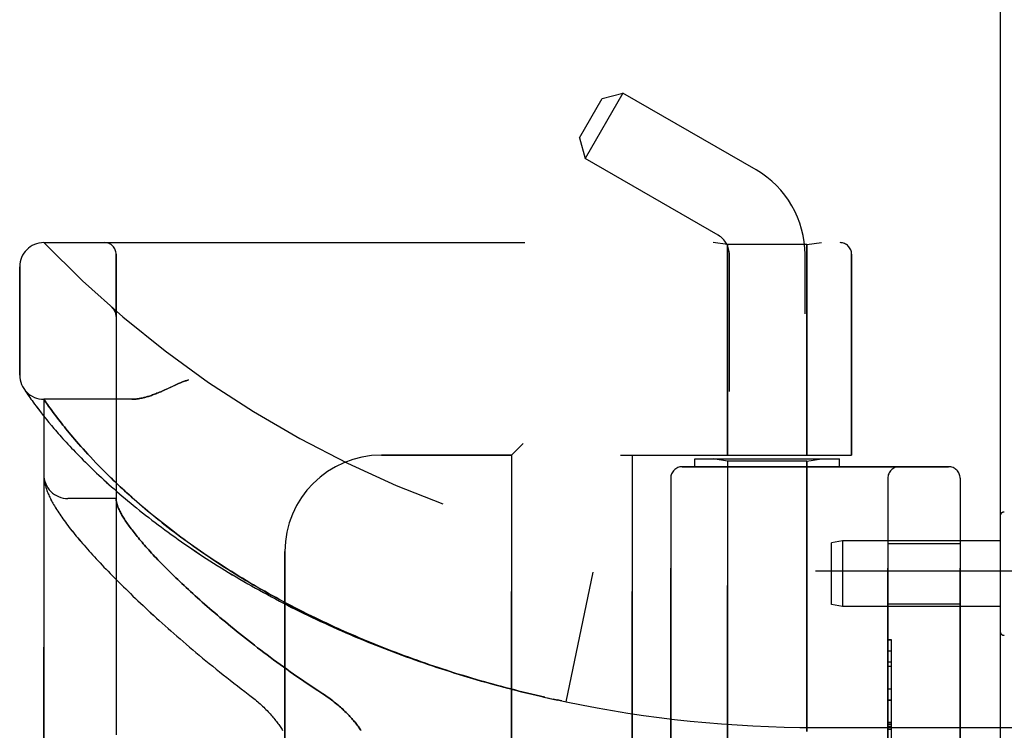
# Model space of a CAD drawing. Header units: inches. Extents: x 0 to 227, y 0 to 147.
# Tile 5 of 256: x 22.67 to 25.22, y 46.58 to 48.42. Entities that reach past the tile are written whole.
import ezdxf

# ---------------------------------------------------------------- set-up
doc = ezdxf.new("R2010")
doc.units = ezdxf.units.IN
doc.header["$LTSCALE"] = 12.466667
doc.header["$MEASUREMENT"] = 0
doc.linetypes.add('HIDDEN', pattern=[0.2, 0.1, -0.1])
doc.layers.get('0').update_dxf_attribs({"linetype": 'CONTINUOUS'})
doc.layers.add('LEFTHAND_DOOR_ASSEMBLY', color=7, linetype='CONTINUOUS')
doc.layers.add('RIGHTHAND_DOOR_ASSEMBLY', color=7, linetype='CONTINUOUS')

msp = doc.modelspace()

# ---------------------------------------------------------------- linework, layer by layer
at = {"color": 3, "linetype": 'Continuous'}
msp.add_line((25.211, 101.5134), (25.211, 41.7214), dxfattribs=at)
at = {"layer": 'LEFTHAND_DOOR_ASSEMBLY', "color": 8, "linetype": 'HIDDEN'}
for p, q in [((24.1206, 48.1152), (24.1796, 48.2173)), ((24.2329, 48.2316), (24.1349, 48.0619)), ((24.1796, 48.2173), (24.2329, 48.2316)), ((24.578, 48.0324), (24.2329, 48.2316)), ((24.1206, 48.1152), (24.1349, 48.0619)), ((24.48, 47.8626), (24.1349, 48.0619)), ((22.732, 47.8436), (24.7957, 47.8436)), ((24.504, 47.8384), (24.4665, 47.8436)), ((24.71, 47.8384), (24.504, 47.8384)), ((24.504, 47.8384), (24.504, 47.2924)), ((24.71, 47.8384), (24.7475, 47.8436)), ((24.71, 47.8384), (24.71, 47.2924)), ((22.9195, 45.1711), (22.9195, 47.8136)), ((24.509, 44.9644), (24.509, 47.8124)), ((24.705, 45.1658), (24.705, 47.8124)), ((24.8257, 47.8136), (24.8257, 47.2924)), ((22.6695, 47.4999), (22.6695, 47.7811)), ((22.9094, 47.6748), (22.9092, 47.675)), ((22.9195, 47.6523), (22.9195, 47.6569)), ((22.6798, 47.4654), (22.6792, 47.4664)), ((22.6792, 47.4664), (22.6795, 47.4659)), ((22.6795, 47.4659), (22.6816, 47.4627)), ((22.6796, 47.4659), (22.6796, 47.4658)), ((22.6816, 47.4627), (22.6836, 47.4596)), ((22.6836, 47.4596), (22.6857, 47.4566)), ((22.6857, 47.4566), (22.6881, 47.453)), ((22.6881, 47.453), (22.691, 47.4487)), ((22.691, 47.4487), (22.6933, 47.4454)), ((22.6933, 47.4454), (22.6957, 47.4419)), ((22.6957, 47.4419), (22.6985, 47.438)), ((22.6985, 47.438), (22.7014, 47.4339)), ((22.7014, 47.4339), (22.7047, 47.4294)), ((22.7047, 47.4294), (22.7082, 47.4245)), ((22.7082, 47.4245), (22.7121, 47.4194)), ((22.7121, 47.4194), (22.7162, 47.4139)), ((22.96, 47.4374), (22.732, 47.4374)), ((22.732, 45.5474), (22.732, 47.4374)), ((22.7443, 47.4197), (22.7414, 47.4238)), ((22.7475, 47.4152), (22.7443, 47.4197)), ((22.7162, 47.4139), (22.7207, 47.408)), ((22.7207, 47.408), (22.7255, 47.4018)), ((22.7255, 47.4018), (22.7306, 47.3953)), ((22.7306, 47.3953), (22.7361, 47.3884)), ((22.751, 47.4104), (22.7475, 47.4152)), ((22.7547, 47.4053), (22.751, 47.4104)), ((22.7587, 47.3998), (22.7547, 47.4053)), ((22.763, 47.3941), (22.7587, 47.3998)), ((22.7677, 47.388), (22.763, 47.3941)), ((22.7451, 47.3774), (22.7516, 47.3696)), ((22.7516, 47.3696), (22.7584, 47.3615)), ((22.7709, 47.3838), (22.7677, 47.388)), ((22.7743, 47.3794), (22.7709, 47.3838)), ((22.7778, 47.375), (22.7743, 47.3794)), ((22.7815, 47.3703), (22.7778, 47.375)), ((22.7853, 47.3655), (22.7815, 47.3703)), ((22.7893, 47.3606), (22.7853, 47.3655)), ((22.7934, 47.3555), (22.7893, 47.3606)), ((22.7977, 47.3503), (22.7934, 47.3555)), ((22.8022, 47.3448), (22.7977, 47.3503)), ((22.8069, 47.3392), (22.8022, 47.3448)), ((22.8119, 47.3335), (22.8069, 47.3392)), ((22.817, 47.3275), (22.8119, 47.3335)), ((22.8223, 47.3214), (22.817, 47.3275)), ((22.8279, 47.3151), (22.8223, 47.3214)), ((23.9745, 47.3224), (23.9445, 47.2924)), ((22.8337, 47.3086), (22.8279, 47.3151)), ((22.8398, 47.3018), (22.8337, 47.3086)), ((22.8461, 47.2949), (22.8398, 47.3018)), ((22.8528, 47.2877), (22.8461, 47.2949)), ((23.607, 47.2924), (23.9445, 47.2924)), ((23.9445, 45.6924), (23.9445, 47.2924)), ((24.227, 47.2924), (24.8257, 47.2924)), ((24.257, 45.6924), (24.257, 47.2924)), ((22.8598, 47.2803), (22.8528, 47.2877)), ((22.8671, 47.2726), (22.8598, 47.2803)), ((22.8747, 47.2647), (22.8671, 47.2726)), ((22.8827, 47.2565), (22.8747, 47.2647)), ((24.4195, 47.2824), (24.7945, 47.2824)), ((24.4195, 47.2624), (24.4195, 47.2824)), ((24.504, 47.2771), (24.4665, 47.2824)), ((24.71, 47.2771), (24.504, 47.2771)), ((24.504, 45.7077), (24.504, 47.2771)), ((24.71, 47.2771), (24.7475, 47.2824)), ((24.71, 46.5754), (24.71, 47.2771)), ((24.7945, 47.2624), (24.7945, 47.2824)), ((22.8912, 47.248), (22.8827, 47.2565)), ((24.387, 47.2624), (25.077, 47.2624)), ((22.7322, 47.2366), (22.7322, 47.2359)), ((22.7322, 47.2359), (22.7323, 47.2352)), ((22.7323, 47.2352), (22.7323, 47.2345)), ((22.7323, 47.2345), (22.7324, 47.2338)), ((22.7324, 47.2338), (22.7324, 47.2332)), ((22.7324, 47.2332), (22.7325, 47.2325)), ((22.7326, 47.2315), (22.7327, 47.2308)), ((22.7327, 47.2308), (22.7328, 47.23)), ((22.7328, 47.23), (22.733, 47.229)), ((24.357, 47.2324), (24.357, 45.7524)), ((24.9195, 45.7524), (24.9195, 47.2324)), ((25.107, 47.2324), (25.107, 45.7524)), ((22.9195, 47.1799), (22.7945, 47.1799)), ((25.211, 47.1348), (25.211, 46.835)), ((24.8018, 47.0699), (24.7735, 47.0649)), ((24.7735, 46.9049), (24.7735, 47.0649)), ((25.211, 47.0699), (24.8018, 47.0699)), ((24.8018, 47.0699), (24.8018, 46.8999)), ((24.9195, 47.0629), (25.107, 47.0629)), ((23.357, 45.9424), (23.357, 47.0424)), ((24.086, 46.6524), (24.1558, 46.989)), ((24.732, 46.9924), (26.15, 46.9924)), ((24.8018, 46.8999), (24.7735, 46.9049)), ((25.211, 46.8999), (24.8018, 46.8999)), ((24.9195, 46.9069), (25.107, 46.9069)), ((24.9295, 46.8133), (24.9195, 46.8133)), ((24.9195, 46.8131), (24.9295, 46.8131)), ((24.9295, 46.1714), (24.9295, 46.8133)), ((24.9295, 46.755), (24.9195, 46.755)), ((24.9195, 46.7448), (24.9295, 46.7448)), ((24.9195, 46.686), (24.9295, 46.686)), ((24.0397, 46.6624), (24.0526, 46.6595)), ((24.0513, 46.6598), (24.0629, 46.6573)), ((24.0637, 46.6571), (24.0526, 46.6595)), ((24.0749, 46.6548), (24.0629, 46.6573)), ((24.0745, 46.6548), (24.086, 46.6524)), ((24.9295, 46.6558), (24.9195, 46.6558)), ((24.732, 46.5861), (25.6996, 46.5861)), ((24.9295, 46.5992), (24.9195, 46.5992)), ((24.9295, 46.599), (24.9195, 46.599)), ((24.9195, 46.5987), (24.9295, 46.5987))]:
    msp.add_line(p, q, dxfattribs=at)
for points in [[(22.9133, 47.6706), (22.9131, 47.6708), (22.9129, 47.6711), (22.9127, 47.6713), (22.9126, 47.6715), (22.9124, 47.6717), (22.9122, 47.672), (22.912, 47.6722), (22.9118, 47.6724), (22.9116, 47.6726), (22.9114, 47.6728), (22.9112, 47.6731), (22.911, 47.6733), (22.9108, 47.6735), (22.9106, 47.6737), (22.9103, 47.6739), (22.9101, 47.6741), (22.9099, 47.6743), (22.9097, 47.6746), (22.9094, 47.6748), (22.9092, 47.675)], [(22.9133, 47.6706), (22.9137, 47.6701), (22.914, 47.6696), (22.9143, 47.6692), (22.9147, 47.6687), (22.915, 47.6681), (22.9153, 47.6676), (22.9156, 47.6671), (22.9159, 47.6666), (22.9162, 47.666), (22.9165, 47.6655), (22.9167, 47.6649), (22.917, 47.6644), (22.9172, 47.6638), (22.9174, 47.6632)], [(22.9174, 47.6632), (22.9177, 47.6627), (22.9179, 47.6621), (22.9181, 47.6615), (22.9182, 47.6609), (22.9184, 47.6603), (22.9186, 47.6597), (22.9187, 47.6591), (22.9188, 47.6585), (22.919, 47.6579), (22.9191, 47.6573), (22.9192, 47.6567), (22.9193, 47.6561), (22.9193, 47.6555), (22.9194, 47.6548), (22.9194, 47.6542), (22.9195, 47.6536), (22.9195, 47.653), (22.9195, 47.6526)], [(23.107, 47.4874), (23.1049, 47.4868), (23.1029, 47.4862), (23.1008, 47.4855), (23.0986, 47.4848), (23.0965, 47.484), (23.0942, 47.4832), (23.0918, 47.4823), (23.0894, 47.4814), (23.0867, 47.4803), (23.0839, 47.4791), (23.0809, 47.4779), (23.0777, 47.4765), (23.0743, 47.4749), (23.0707, 47.4733), (23.054, 47.4655)], [(23.054, 47.4655), (23.0458, 47.4617), (23.042, 47.46), (23.0384, 47.4584), (23.0349, 47.4569), (23.0315, 47.4554), (23.0283, 47.4541), (23.0251, 47.4528), (23.0221, 47.4516), (23.0192, 47.4504), (23.0163, 47.4494), (23.0136, 47.4484), (23.0109, 47.4474), (23.0082, 47.4465), (23.0057, 47.4457), (23.0032, 47.4449), (23.0008, 47.4441), (22.9984, 47.4434), (22.9961, 47.4428), (22.9938, 47.4422), (22.9916, 47.4416), (22.9894, 47.4411), (22.9873, 47.4406), (22.9852, 47.4402), (22.9831, 47.4398), (22.9811, 47.4394), (22.9792, 47.4391), (22.9773, 47.4388), (22.9754, 47.4385), (22.9735, 47.4383), (22.9717, 47.438), (22.97, 47.4379), (22.9682, 47.4377), (22.9665, 47.4376), (22.9648, 47.4375), (22.9632, 47.4374), (22.9616, 47.4374), (22.96, 47.4374)], [(22.7414, 47.4238), (22.7381, 47.4286), (22.7373, 47.4296), (22.732, 47.4374)], [(22.7361, 47.3884), (22.739, 47.3848), (22.7451, 47.3774)], [(22.7584, 47.3615), (22.762, 47.3573), (22.7657, 47.353), (22.7695, 47.3487), (22.7734, 47.3442), (22.7774, 47.3397), (22.7815, 47.3351), (22.7858, 47.3304), (22.7901, 47.3257), (22.7946, 47.3208), (22.7991, 47.3159), (22.8038, 47.3109), (22.8086, 47.3059), (22.8135, 47.3008), (22.8185, 47.2956), (22.8236, 47.2903), (22.8289, 47.285), (22.8342, 47.2796), (22.8397, 47.2741), (22.8453, 47.2686), (22.851, 47.263), (22.8568, 47.2574), (22.8627, 47.2517), (22.8688, 47.246), (22.8749, 47.2402), (22.8812, 47.2344), (22.8876, 47.2285), (22.894, 47.2226), (22.9006, 47.2166), (22.9073, 47.2106), (22.9142, 47.2046), (22.9211, 47.1985), (22.9281, 47.1924), (22.9352, 47.1863), (22.9425, 47.1802), (22.9498, 47.174), (22.9573, 47.1678), (22.9648, 47.1616), (22.9724, 47.1553), (22.9802, 47.1491), (22.988, 47.1429), (22.9959, 47.1366), (23.0039, 47.1303), (23.012, 47.1241), (23.0202, 47.1178), (23.0285, 47.1115), (23.0369, 47.1052), (23.0453, 47.099), (23.0539, 47.0927), (23.0625, 47.0864), (23.0712, 47.0802), (23.08, 47.0739), (23.0889, 47.0677), (23.0979, 47.0614), (23.1069, 47.0552), (23.116, 47.049), (23.1252, 47.0429), (23.1344, 47.0367), (23.1437, 47.0306), (23.1531, 47.0244), (23.1626, 47.0183), (23.1721, 47.0123), (23.1817, 47.0062), (23.1913, 47.0002), (23.201, 46.9942), (23.2108, 46.9883), (23.2206, 46.9824), (23.2305, 46.9765), (23.2404, 46.9706), (23.2504, 46.9648), (23.2605, 46.959), (23.2706, 46.9532), (23.2807, 46.9475), (23.2909, 46.9418), (23.3012, 46.9361), (23.3115, 46.9305), (23.3218, 46.9249), (23.3322, 46.9194), (23.3426, 46.9139), (23.3531, 46.9084), (23.3636, 46.903), (23.3742, 46.8977), (23.3848, 46.8923), (23.3954, 46.887), (23.4061, 46.8818), (23.4168, 46.8766), (23.4276, 46.8714), (23.4384, 46.8663), (23.4492, 46.8612), (23.46, 46.8562), (23.4709, 46.8512), (23.4818, 46.8463), (23.4928, 46.8414), (23.5037, 46.8365), (23.5147, 46.8317), (23.5258, 46.827), (23.5368, 46.8223), (23.5479, 46.8176), (23.559, 46.813), (23.5702, 46.8084), (23.5813, 46.8039), (23.5925, 46.7995), (23.6037, 46.795), (23.6149, 46.7907), (23.6262, 46.7863), (23.6374, 46.782), (23.6487, 46.7778), (23.66, 46.7736), (23.6713, 46.7695), (23.6827, 46.7654), (23.694, 46.7614), (23.7054, 46.7574), (23.7168, 46.7534), (23.7282, 46.7495), (23.7396, 46.7457), (23.751, 46.7419), (23.7625, 46.7381), (23.7739, 46.7344), (23.7854, 46.7308), (23.7969, 46.7272), (23.8084, 46.7236), (23.8199, 46.7201), (23.8314, 46.7166), (23.8429, 46.7132), (23.8545, 46.7098), (23.866, 46.7065), (23.8775, 46.7032), (23.8891, 46.7), (23.9006, 46.6968), (23.9122, 46.6937), (23.9238, 46.6906), (23.9354, 46.6876), (23.9469, 46.6846), (23.9585, 46.6817), (23.9701, 46.6788), (23.9817, 46.6759), (23.9933, 46.6731), (24.0049, 46.6704), (24.0165, 46.6677), (24.0281, 46.665), (24.0415, 46.662)], [(22.732, 47.2413), (22.732, 47.241), (22.732, 47.2406), (22.732, 47.2402), (22.732, 47.2398), (22.732, 47.2395), (22.732, 47.2391), (22.732, 47.2387), (22.7321, 47.2384), (22.7321, 47.238), (22.7321, 47.2376), (22.7321, 47.2373), (22.7322, 47.2366)], [(24.0303, 46.6645), (24.0192, 46.6671), (24.0081, 46.6697), (23.997, 46.6723), (23.9858, 46.675), (23.9747, 46.6777), (23.9636, 46.6805), (23.9525, 46.6833), (23.9414, 46.6861), (23.9303, 46.689), (23.9192, 46.692), (23.9081, 46.6949), (23.8971, 46.698), (23.886, 46.701), (23.8749, 46.7042), (23.8639, 46.7073), (23.8528, 46.7105), (23.8418, 46.7138), (23.8308, 46.7171), (23.8197, 46.7204), (23.8087, 46.7238), (23.7977, 46.7273), (23.7868, 46.7307), (23.7758, 46.7343), (23.7648, 46.7378), (23.7539, 46.7414), (23.7429, 46.7451), (23.732, 46.7488), (23.7211, 46.7526), (23.7102, 46.7564), (23.6994, 46.7602), (23.6885, 46.7641), (23.6777, 46.768), (23.6668, 46.772), (23.656, 46.776), (23.6452, 46.7801), (23.6345, 46.7842), (23.6237, 46.7884), (23.613, 46.7926), (23.6023, 46.7968), (23.5916, 46.8011), (23.581, 46.8055), (23.5703, 46.8098), (23.5597, 46.8143), (23.5491, 46.8187), (23.5386, 46.8233), (23.528, 46.8278), (23.5175, 46.8324), (23.507, 46.8371), (23.4966, 46.8418), (23.4862, 46.8465), (23.4758, 46.8513), (23.4654, 46.8562), (23.4551, 46.861), (23.4448, 46.866), (23.4345, 46.8709), (23.4243, 46.8759), (23.4141, 46.881), (23.4039, 46.8861), (23.3938, 46.8912), (23.3837, 46.8964), (23.3736, 46.9016), (23.3636, 46.9068), (23.3537, 46.9121), (23.3437, 46.9175), (23.3339, 46.9228), (23.324, 46.9282), (23.3142, 46.9337), (23.3045, 46.9392), (23.2948, 46.9447), (23.2851, 46.9503), (23.2755, 46.9559), (23.2659, 46.9615), (23.2564, 46.9672), (23.247, 46.9729), (23.2376, 46.9786), (23.2282, 46.9844), (23.219, 46.9902), (23.2097, 46.996), (23.2005, 47.0018), (23.1914, 47.0077), (23.1824, 47.0136), (23.1734, 47.0195), (23.1645, 47.0255), (23.1556, 47.0315), (23.1468, 47.0375), (23.1381, 47.0435), (23.1294, 47.0496), (23.1209, 47.0556), (23.1123, 47.0617), (23.1039, 47.0678), (23.0955, 47.0739), (23.0873, 47.08), (23.079, 47.0861), (23.0709, 47.0922), (23.0629, 47.0984), (23.0549, 47.1045), (23.047, 47.1106), (23.0392, 47.1168), (23.0315, 47.1229), (23.0239, 47.129), (23.0164, 47.1352), (23.0089, 47.1413), (23.0016, 47.1474), (22.9944, 47.1535), (22.9872, 47.1596), (22.9802, 47.1656), (22.9733, 47.1715), (22.9666, 47.1774), (22.9601, 47.1832), (22.9538, 47.1889), (22.9476, 47.1944), (22.9416, 47.1998), (22.9359, 47.2051), (22.9303, 47.2103), (22.9249, 47.2154), (22.9197, 47.2203), (22.9146, 47.2252), (22.9097, 47.2299), (22.9049, 47.2346), (22.9002, 47.2391), (22.8957, 47.2436), (22.8912, 47.248)], [(22.7325, 47.2325), (22.7326, 47.2321), (22.7326, 47.2315)], [(22.733, 47.229), (22.7333, 47.2264), (22.7338, 47.2237), (22.7343, 47.2209), (22.7349, 47.2181), (22.7356, 47.2153), (22.7364, 47.2125), (22.7372, 47.2096), (22.7381, 47.2067), (22.739, 47.2038), (22.74, 47.2009), (22.7411, 47.198), (22.7423, 47.195), (22.7435, 47.1921), (22.7448, 47.1891), (22.7461, 47.1861), (22.7475, 47.1831), (22.749, 47.18), (22.7505, 47.1769), (22.7522, 47.1738), (22.7539, 47.1707), (22.7556, 47.1674), (22.7575, 47.1642), (22.7594, 47.1609), (22.7614, 47.1575), (22.7636, 47.154), (22.7658, 47.1504), (22.7681, 47.1468), (22.7706, 47.1431), (22.7731, 47.1392), (22.7758, 47.1352), (22.7786, 47.1312), (22.7816, 47.127), (22.7847, 47.1227), (22.7879, 47.1184), (22.7911, 47.114), (22.7945, 47.1096), (22.798, 47.1051), (22.8015, 47.1006), (22.8051, 47.096), (22.8087, 47.0915), (22.8124, 47.0869), (22.8162, 47.0823), (22.8201, 47.0776), (22.8241, 47.0729), (22.8281, 47.0681), (22.8322, 47.0633), (22.8364, 47.0585), (22.8407, 47.0536), (22.845, 47.0487), (22.8495, 47.0437), (22.854, 47.0387), (22.8586, 47.0336), (22.8633, 47.0285), (22.8681, 47.0233), (22.8729, 47.018), (22.8779, 47.0128), (22.8829, 47.0074), (22.888, 47.002), (22.8932, 46.9966), (22.8985, 46.9911), (22.9039, 46.9855), (22.9094, 46.9799), (22.915, 46.9743), (22.9207, 46.9686), (22.9264, 46.9628), (22.9323, 46.957), (22.9382, 46.9511), (22.9442, 46.9452), (22.9504, 46.9392), (22.9566, 46.9331), (22.9629, 46.927), (22.9693, 46.9209), (22.9759, 46.9147), (22.9825, 46.9084), (22.9892, 46.9021), (22.996, 46.8958), (23.0029, 46.8894), (23.0099, 46.8829), (23.0169, 46.8764), (23.0241, 46.8698), (23.0314, 46.8632), (23.0388, 46.8565), (23.0463, 46.8498), (23.0539, 46.8431), (23.0615, 46.8363), (23.0693, 46.8295), (23.0772, 46.8226), (23.0851, 46.8157), (23.0932, 46.8087), (23.1013, 46.8017), (23.1096, 46.7947), (23.1179, 46.7876), (23.1263, 46.7805), (23.1348, 46.7734), (23.1435, 46.7662), (23.1521, 46.7591), (23.1609, 46.7518), (23.1698, 46.7446), (23.1787, 46.7374), (23.1878, 46.7301), (23.1969, 46.7228), (23.2061, 46.7156), (23.2154, 46.7083), (23.2247, 46.701), (23.2341, 46.6937), (23.2436, 46.6864), (23.2532, 46.6791)], [(22.9195, 47.1789), (22.9195, 47.1786), (22.9195, 47.1783), (22.9195, 47.178), (22.9195, 47.1776), (22.9196, 47.1772), (22.9196, 47.1768), (22.9196, 47.1763), (22.9197, 47.1758)], [(22.9197, 47.1758), (22.9199, 47.1741), (22.9202, 47.1723), (22.9205, 47.1704), (22.9209, 47.1685), (22.9214, 47.1666), (22.922, 47.1646), (22.9227, 47.1626), (22.9234, 47.1605), (22.9242, 47.1583), (22.925, 47.1561), (22.926, 47.1539), (22.927, 47.1516), (22.9281, 47.1492), (22.9292, 47.1469), (22.9305, 47.1444), (22.9318, 47.1419), (22.9331, 47.1394), (22.9346, 47.1368), (22.9361, 47.1341), (22.9378, 47.1314), (22.9394, 47.1287), (22.9412, 47.1259), (22.9431, 47.123), (22.945, 47.1201), (22.947, 47.1172), (22.9491, 47.1141), (22.9512, 47.1111), (22.9534, 47.108), (22.9558, 47.1048), (22.9582, 47.1016), (22.9606, 47.0983), (22.9632, 47.0949), (22.9658, 47.0916), (22.9685, 47.0881), (22.9713, 47.0846), (22.9742, 47.0811), (22.9772, 47.0775), (22.9802, 47.0738), (22.9834, 47.0701), (22.9866, 47.0663), (22.9899, 47.0625), (22.9932, 47.0586), (22.9967, 47.0547), (23.0003, 47.0507), (23.0039, 47.0467), (23.0076, 47.0426), (23.0115, 47.0384), (23.0154, 47.0342), (23.0193, 47.0299), (23.0234, 47.0256), (23.0276, 47.0212), (23.0318, 47.0168), (23.0362, 47.0123), (23.0406, 47.0078), (23.0452, 47.0032), (23.0498, 46.9985), (23.0545, 46.9938), (23.0593, 46.9891), (23.0642, 46.9842), (23.0692, 46.9794), (23.0742, 46.9745), (23.0794, 46.9695), (23.0847, 46.9645), (23.09, 46.9594), (23.0955, 46.9542), (23.101, 46.9491), (23.1067, 46.9438), (23.1124, 46.9385), (23.1182, 46.9332), (23.1242, 46.9278), (23.1302, 46.9224), (23.1363, 46.9169), (23.1425, 46.9114), (23.1488, 46.9058), (23.1552, 46.9002), (23.1617, 46.8946), (23.1683, 46.8888), (23.175, 46.8831), (23.1818, 46.8773), (23.1886, 46.8715), (23.1956, 46.8656), (23.2026, 46.8597), (23.2098, 46.8538), (23.217, 46.8478), (23.2244, 46.8418), (23.2318, 46.8358), (23.2393, 46.8297), (23.2469, 46.8237), (23.2546, 46.8175), (23.2623, 46.8114), (23.2702, 46.8053), (23.2781, 46.7991), (23.2861, 46.7929), (23.2942, 46.7867), (23.3024, 46.7805), (23.3107, 46.7743), (23.319, 46.7681), (23.3274, 46.7618), (23.3359, 46.7556), (23.3444, 46.7494), (23.353, 46.7431), (23.3617, 46.7369), (23.3704, 46.7307), (23.3792, 46.7245), (23.3881, 46.7183), (23.397, 46.7122), (23.4059, 46.7061), (23.4149, 46.7), (23.4239, 46.6939), (23.433, 46.6878), (23.4421, 46.6818)], [(23.2532, 46.6791), (23.2662, 46.6692), (23.2696, 46.6665), (23.2731, 46.6638), (23.2765, 46.661), (23.2798, 46.6582), (23.2831, 46.6554), (23.2864, 46.6526), (23.2896, 46.6498), (23.2928, 46.6469), (23.2959, 46.6441), (23.2989, 46.6412), (23.3019, 46.6383), (23.3049, 46.6354), (23.3077, 46.6326), (23.3105, 46.6297), (23.3133, 46.6268), (23.3159, 46.624), (23.3185, 46.6211), (23.3211, 46.6183), (23.3235, 46.6155), (23.3259, 46.6127), (23.3283, 46.6099), (23.3305, 46.6071), (23.3327, 46.6044), (23.3348, 46.6017), (23.3369, 46.5989), (23.3389, 46.5963), (23.3408, 46.5936), (23.3427, 46.591), (23.3445, 46.5884), (23.3462, 46.5858), (23.3478, 46.5833), (23.3494, 46.5808), (23.351, 46.5783)], [(23.4421, 46.6818), (23.4552, 46.6733), (23.4591, 46.6707), (23.4629, 46.668), (23.4667, 46.6654), (23.4704, 46.6628), (23.474, 46.6601), (23.4776, 46.6574), (23.4812, 46.6547), (23.4846, 46.652), (23.488, 46.6493), (23.4913, 46.6466), (23.4946, 46.6439), (23.4978, 46.6412), (23.5009, 46.6385), (23.5039, 46.6358), (23.5069, 46.6331), (23.5098, 46.6304), (23.5126, 46.6277), (23.5154, 46.625), (23.518, 46.6224), (23.5206, 46.6198), (23.5232, 46.6172), (23.5256, 46.6146), (23.528, 46.612), (23.5303, 46.6094), (23.5325, 46.6069), (23.5347, 46.6044), (23.5368, 46.6018), (23.5389, 46.5994), (23.5408, 46.5969), (23.5427, 46.5944), (23.5446, 46.592), (23.5464, 46.5896), (23.5481, 46.5872), (23.5498, 46.5848), (23.5514, 46.5825), (23.553, 46.5802), (23.5545, 46.5779)]]:
    msp.add_lwpolyline(points, dxfattribs=at)
for centre, radius, start, end in [((24.451, 47.8124), 0.254, 0, 60), ((24.451, 47.8124), 0.058, 0, 60), ((22.732, 47.7811), 0.0625, 90, 180), ((24.732, 49.7675), 2.7751, 223.8884, 270), ((22.8895, 47.8136), 0.03, 0, 90), ((24.7957, 47.8136), 0.03, 0, 90), ((22.732, 47.4999), 0.0625, 180, 270), ((23.607, 47.0424), 0.25, 90, 180), ((22.7945, 47.2424), 0.0625, 180, 270), ((24.387, 47.2324), 0.03, 90, 180), ((24.9495, 47.2324), 0.03, 90, 180), ((25.077, 47.2324), 0.03, 0, 90), ((25.221, 47.1348), 0.01, 86.7754, 180), ((25.221, 46.835), 0.01, 180, 273.2246), ((24.732, 49.7675), 3.1814, 258.2843, 270)]:
    msp.add_arc(centre, radius, start, end, dxfattribs=at)
at = {"layer": 'RIGHTHAND_DOOR_ASSEMBLY', "color": 8, "linetype": 'HIDDEN'}
for p, q in [((22.732, 47.8436), (24.7957, 47.8436)), ((24.504, 47.8384), (24.4665, 47.8436)), ((24.71, 47.8384), (24.504, 47.8384)), ((24.504, 47.2924), (24.504, 47.8384)), ((24.71, 47.8384), (24.7475, 47.8436)), ((24.71, 47.2924), (24.71, 47.8384)), ((22.9195, 47.8136), (22.9195, 45.1711)), ((24.8257, 47.2924), (24.8257, 47.8136)), ((22.6695, 47.7811), (22.6695, 47.4999)), ((22.9094, 47.6748), (22.9092, 47.675)), ((22.9195, 47.6523), (22.9195, 47.6569)), ((22.6816, 47.4627), (22.6837, 47.4596)), ((22.6837, 47.4596), (22.6857, 47.4566)), ((22.6857, 47.4566), (22.6881, 47.453)), ((22.6881, 47.453), (22.691, 47.4487)), ((22.691, 47.4487), (22.6933, 47.4454)), ((22.6933, 47.4454), (22.6958, 47.4419)), ((22.6958, 47.4419), (22.6985, 47.438)), ((22.6985, 47.438), (22.7014, 47.4339)), ((22.7014, 47.4339), (22.7047, 47.4294)), ((22.7047, 47.4294), (22.7082, 47.4245)), ((22.7082, 47.4245), (22.7121, 47.4194)), ((22.7121, 47.4194), (22.7162, 47.4138)), ((22.96, 47.4374), (22.732, 47.4374)), ((22.732, 47.4374), (22.732, 45.5474)), ((22.7326, 47.4364), (22.7355, 47.4323)), ((22.7355, 47.4323), (22.7381, 47.4285)), ((22.7381, 47.4285), (22.7414, 47.4238)), ((22.7414, 47.4238), (22.7443, 47.4197)), ((22.7443, 47.4197), (22.7475, 47.4152)), ((22.7162, 47.4138), (22.7207, 47.408)), ((22.7207, 47.408), (22.7255, 47.4018)), ((22.7255, 47.4018), (22.7306, 47.3953)), ((22.7306, 47.3953), (22.7361, 47.3884)), ((22.7475, 47.4152), (22.751, 47.4104)), ((22.751, 47.4104), (22.7547, 47.4053)), ((22.7547, 47.4053), (22.7587, 47.3998)), ((22.7587, 47.3998), (22.763, 47.3941)), ((22.763, 47.3941), (22.7677, 47.388)), ((22.7451, 47.3774), (22.7516, 47.3696)), ((22.7516, 47.3696), (22.7584, 47.3615)), ((22.7677, 47.388), (22.7709, 47.3838)), ((22.7709, 47.3838), (22.7743, 47.3795)), ((22.7743, 47.3795), (22.7778, 47.375)), ((22.7778, 47.375), (22.7814, 47.3703)), ((22.7814, 47.3703), (22.7852, 47.3656)), ((22.7852, 47.3656), (22.7892, 47.3606)), ((22.7892, 47.3606), (22.7934, 47.3556)), ((22.7934, 47.3556), (22.7977, 47.3503)), ((22.7977, 47.3503), (22.8022, 47.3449)), ((22.8022, 47.3449), (22.8069, 47.3393)), ((22.8069, 47.3393), (22.8118, 47.3336)), ((22.8118, 47.3336), (22.8169, 47.3276)), ((22.8169, 47.3276), (22.8223, 47.3215)), ((22.8223, 47.3215), (22.8278, 47.3152)), ((23.9445, 47.2924), (23.9745, 47.3224)), ((22.8278, 47.3152), (22.8336, 47.3087)), ((22.8336, 47.3087), (22.8397, 47.302)), ((22.8397, 47.302), (22.846, 47.295)), ((22.846, 47.295), (22.8527, 47.2879)), ((23.9445, 47.2924), (23.607, 47.2924)), ((23.9445, 47.2924), (23.9445, 45.6924)), ((24.227, 47.2924), (24.8257, 47.2924)), ((24.257, 47.2924), (24.257, 45.6924)), ((22.8527, 47.2879), (22.8596, 47.2805)), ((22.8596, 47.2805), (22.8669, 47.2728)), ((22.8669, 47.2728), (22.8745, 47.2649)), ((22.8745, 47.2649), (22.8825, 47.2568)), ((24.4195, 47.2824), (24.7945, 47.2824)), ((24.4195, 47.2624), (24.4195, 47.2824)), ((24.504, 47.2771), (24.4665, 47.2824)), ((24.71, 47.2771), (24.504, 47.2771)), ((24.504, 47.2771), (24.504, 45.7077)), ((24.71, 47.2771), (24.7475, 47.2824)), ((24.71, 47.2771), (24.71, 46.5754)), ((24.7945, 47.2624), (24.7945, 47.2824)), ((22.8825, 47.2568), (22.891, 47.2482)), ((25.077, 47.2624), (24.387, 47.2624)), ((22.7322, 47.2359), (22.7323, 47.2352)), ((22.7323, 47.2352), (22.7323, 47.2345)), ((22.7323, 47.2345), (22.7324, 47.2338)), ((22.7324, 47.2338), (22.7324, 47.2332)), ((22.7324, 47.2332), (22.7325, 47.2325)), ((22.7326, 47.2315), (22.7327, 47.2308)), ((22.7327, 47.2308), (22.7328, 47.2301)), ((22.7328, 47.2301), (22.733, 47.229)), ((24.357, 45.7524), (24.357, 47.2324)), ((24.9195, 47.2324), (24.9195, 45.7524)), ((25.107, 45.7524), (25.107, 47.2324)), ((22.9195, 47.1799), (22.7945, 47.1799)), ((24.9195, 47.0629), (25.107, 47.0629)), ((23.357, 47.0424), (23.357, 45.9424)), ((24.086, 46.6524), (24.1558, 46.989)), ((24.732, 46.9924), (26.15, 46.9924)), ((24.9195, 46.9069), (25.107, 46.9069)), ((24.9195, 46.8134), (24.9295, 46.8134)), ((24.9295, 46.1714), (24.9295, 46.8134)), ((24.9195, 46.7844), (24.9295, 46.7844)), ((24.0629, 46.6573), (24.0749, 46.6548)), ((24.0745, 46.6548), (24.086, 46.6524)), ((24.9195, 46.658), (24.9295, 46.658)), ((24.732, 46.5861), (25.6996, 46.5861)), ((24.9195, 46.5997), (24.9295, 46.5997)), ((24.9195, 46.5949), (24.9295, 46.5949)), ((24.9195, 46.5895), (24.9295, 46.5895)), ((24.9195, 46.5818), (24.9295, 46.5818))]:
    msp.add_line(p, q, dxfattribs=at)
for points in [[(22.9092, 47.675), (22.9094, 47.6748), (22.9097, 47.6746), (22.9099, 47.6744), (22.9101, 47.6741), (22.9103, 47.6739), (22.9105, 47.6737), (22.9108, 47.6735), (22.911, 47.6733), (22.9112, 47.6731), (22.9114, 47.6729), (22.9116, 47.6726), (22.9118, 47.6724), (22.912, 47.6722), (22.9122, 47.672), (22.9124, 47.6718), (22.9126, 47.6715), (22.9127, 47.6713), (22.9129, 47.6711), (22.9131, 47.6708), (22.9133, 47.6706)], [(22.9175, 47.6631), (22.9173, 47.6637), (22.917, 47.6643), (22.9168, 47.6649), (22.9165, 47.6654), (22.9162, 47.666), (22.9159, 47.6665), (22.9156, 47.6671), (22.9153, 47.6676), (22.915, 47.6681), (22.9147, 47.6686), (22.9143, 47.6691), (22.914, 47.6696), (22.9136, 47.6701), (22.9133, 47.6706)], [(22.9195, 47.6525), (22.9195, 47.653), (22.9195, 47.6536), (22.9194, 47.6542), (22.9194, 47.6548), (22.9193, 47.6554), (22.9193, 47.656), (22.9192, 47.6566), (22.9191, 47.6573), (22.919, 47.6579), (22.9189, 47.6585), (22.9187, 47.6591), (22.9186, 47.6597), (22.9184, 47.6602), (22.9183, 47.6608), (22.9181, 47.6614), (22.9179, 47.662), (22.9177, 47.6626), (22.9175, 47.6631)], [(22.96, 47.4374), (22.9616, 47.4374), (22.9632, 47.4374), (22.9648, 47.4375), (22.9665, 47.4376), (22.9682, 47.4377), (22.97, 47.4379), (22.9717, 47.438), (22.9735, 47.4383), (22.9754, 47.4385), (22.9773, 47.4388), (22.9792, 47.4391), (22.9811, 47.4394), (22.9831, 47.4398), (22.9852, 47.4402), (22.9873, 47.4406), (22.9894, 47.4411), (22.9916, 47.4416), (22.9938, 47.4422), (22.9961, 47.4428), (22.9984, 47.4434), (23.0008, 47.4441), (23.0032, 47.4449), (23.0057, 47.4457), (23.0082, 47.4465), (23.0109, 47.4474), (23.0136, 47.4484), (23.0163, 47.4494), (23.0192, 47.4504), (23.0221, 47.4516), (23.0251, 47.4528), (23.0283, 47.4541), (23.0315, 47.4554), (23.0349, 47.4569), (23.0383, 47.4584), (23.042, 47.46), (23.0458, 47.4617), (23.0498, 47.4636), (23.0668, 47.4715)], [(23.0668, 47.4715), (23.0707, 47.4733), (23.0743, 47.4749), (23.0777, 47.4765), (23.0809, 47.4779), (23.0839, 47.4791), (23.0867, 47.4803), (23.0894, 47.4814), (23.0918, 47.4823), (23.0942, 47.4832), (23.0965, 47.484), (23.0986, 47.4848), (23.1008, 47.4855), (23.1029, 47.4862), (23.1049, 47.4868), (23.107, 47.4874)], [(22.6795, 47.4659), (22.6796, 47.4659), (22.6796, 47.4658), (22.6816, 47.4627)], [(22.732, 47.4374), (22.732, 47.4374), (22.7326, 47.4364)], [(22.7361, 47.3884), (22.739, 47.3848), (22.7451, 47.3774)], [(22.7584, 47.3615), (22.762, 47.3573), (22.7657, 47.353), (22.7695, 47.3487), (22.7734, 47.3442), (22.7774, 47.3397), (22.7816, 47.3351), (22.7858, 47.3304), (22.7901, 47.3257), (22.7946, 47.3208), (22.7991, 47.3159), (22.8038, 47.3109), (22.8086, 47.3059), (22.8135, 47.3008), (22.8185, 47.2956), (22.8236, 47.2903), (22.8289, 47.285), (22.8342, 47.2796), (22.8397, 47.2741), (22.8453, 47.2686), (22.851, 47.263), (22.8568, 47.2574), (22.8627, 47.2517), (22.8688, 47.246), (22.8749, 47.2402), (22.8812, 47.2344), (22.8876, 47.2285), (22.8941, 47.2226), (22.9007, 47.2166), (22.9074, 47.2106), (22.9142, 47.2046), (22.9211, 47.1985), (22.9281, 47.1924), (22.9352, 47.1863), (22.9425, 47.1801), (22.9498, 47.174), (22.9573, 47.1678), (22.9648, 47.1616), (22.9724, 47.1553), (22.9802, 47.1491), (22.988, 47.1428), (22.9959, 47.1366), (23.0039, 47.1303), (23.012, 47.124), (23.0202, 47.1178), (23.0285, 47.1115), (23.0369, 47.1052), (23.0454, 47.0989), (23.0539, 47.0927), (23.0625, 47.0864), (23.0713, 47.0801), (23.08, 47.0739), (23.0889, 47.0677), (23.0979, 47.0614), (23.1069, 47.0552), (23.116, 47.049), (23.1252, 47.0428), (23.1344, 47.0367), (23.1437, 47.0305), (23.1531, 47.0244), (23.1626, 47.0183), (23.1721, 47.0123), (23.1817, 47.0062), (23.1913, 47.0002), (23.201, 46.9942), (23.2108, 46.9883), (23.2206, 46.9823), (23.2305, 46.9764), (23.2404, 46.9706), (23.2504, 46.9648), (23.2605, 46.959), (23.2706, 46.9532), (23.2807, 46.9475), (23.2909, 46.9418), (23.3012, 46.9361), (23.3115, 46.9305), (23.3218, 46.9249), (23.3322, 46.9194), (23.3427, 46.9139), (23.3531, 46.9084), (23.3637, 46.903), (23.3742, 46.8976), (23.3848, 46.8923), (23.3955, 46.887), (23.4061, 46.8818), (23.4168, 46.8766), (23.4276, 46.8714), (23.4384, 46.8663), (23.4492, 46.8612), (23.46, 46.8562), (23.4709, 46.8512), (23.4818, 46.8463), (23.4928, 46.8414), (23.5038, 46.8365), (23.5148, 46.8317), (23.5258, 46.827), (23.5368, 46.8223), (23.5479, 46.8176), (23.559, 46.813), (23.5702, 46.8084), (23.5813, 46.8039), (23.5925, 46.7995), (23.6037, 46.795), (23.6149, 46.7907), (23.6262, 46.7863), (23.6374, 46.782), (23.6487, 46.7778), (23.66, 46.7736), (23.6714, 46.7695), (23.6827, 46.7654), (23.694, 46.7614), (23.7054, 46.7574), (23.7168, 46.7534), (23.7282, 46.7495), (23.7396, 46.7457), (23.7511, 46.7419), (23.7625, 46.7381), (23.774, 46.7344), (23.7854, 46.7308), (23.7969, 46.7272), (23.8084, 46.7236), (23.8199, 46.7201), (23.8314, 46.7166), (23.8429, 46.7132), (23.8545, 46.7098), (23.866, 46.7065), (23.8775, 46.7032), (23.8891, 46.7), (23.9007, 46.6968), (23.9122, 46.6937), (23.9238, 46.6906), (23.9354, 46.6876), (23.9469, 46.6846), (23.9585, 46.6817), (23.9701, 46.6788), (23.9817, 46.6759), (23.9933, 46.6731), (24.0049, 46.6704), (24.0165, 46.6677), (24.0281, 46.665), (24.0414, 46.662)], [(22.732, 47.2413), (22.732, 47.241), (22.732, 47.2406), (22.732, 47.2402), (22.732, 47.2399), (22.732, 47.2395), (22.732, 47.2391), (22.732, 47.2387), (22.7321, 47.2384), (22.7321, 47.238), (22.7321, 47.2376), (22.7321, 47.2373), (22.7321, 47.2369), (22.7322, 47.2366), (22.7322, 47.2359)], [(22.891, 47.2482), (22.8954, 47.2438), (22.8999, 47.2394), (22.9046, 47.2348), (22.9094, 47.2302), (22.9143, 47.2255), (22.9194, 47.2206), (22.9246, 47.2157), (22.93, 47.2106), (22.9355, 47.2055), (22.9413, 47.2002), (22.9472, 47.1948), (22.9533, 47.1892), (22.9597, 47.1836), (22.9662, 47.1778), (22.9729, 47.1719), (22.9797, 47.166), (22.9867, 47.16), (22.9938, 47.1539), (23.0011, 47.1478), (23.0084, 47.1417), (23.0159, 47.1356), (23.0234, 47.1295), (23.031, 47.1233), (23.0387, 47.1172), (23.0465, 47.1111), (23.0544, 47.1049), (23.0624, 47.0988), (23.0704, 47.0926), (23.0785, 47.0865), (23.0867, 47.0804), (23.095, 47.0742), (23.1034, 47.0681), (23.1118, 47.062), (23.1203, 47.056), (23.1289, 47.0499), (23.1376, 47.0439), (23.1463, 47.0378), (23.1551, 47.0318), (23.164, 47.0258), (23.1729, 47.0199), (23.1819, 47.0139), (23.1909, 47.008), (23.2001, 47.0021), (23.2092, 46.9963), (23.2185, 46.9905), (23.2278, 46.9847), (23.2371, 46.9789), (23.2465, 46.9731), (23.256, 46.9674), (23.2655, 46.9618), (23.275, 46.9561), (23.2846, 46.9505), (23.2943, 46.945), (23.304, 46.9394), (23.3138, 46.9339), (23.3236, 46.9285), (23.3334, 46.9231), (23.3433, 46.9177), (23.3532, 46.9124), (23.3632, 46.9071), (23.3732, 46.9018), (23.3833, 46.8966), (23.3934, 46.8914), (23.4035, 46.8863), (23.4137, 46.8812), (23.4239, 46.8761), (23.4341, 46.8711), (23.4444, 46.8661), (23.4547, 46.8612), (23.465, 46.8563), (23.4754, 46.8515), (23.4858, 46.8467), (23.4962, 46.842), (23.5067, 46.8373), (23.5172, 46.8326), (23.5277, 46.828), (23.5382, 46.8234), (23.5488, 46.8189), (23.5594, 46.8144), (23.57, 46.81), (23.5806, 46.8056), (23.5913, 46.8012), (23.602, 46.7969), (23.6127, 46.7927), (23.6234, 46.7885), (23.6342, 46.7843), (23.645, 46.7802), (23.6558, 46.7761), (23.6666, 46.7721), (23.6774, 46.7681), (23.6882, 46.7642), (23.6991, 46.7603), (23.71, 46.7564), (23.7209, 46.7526), (23.7318, 46.7489), (23.7427, 46.7452), (23.7537, 46.7415), (23.7646, 46.7379), (23.7756, 46.7343), (23.7866, 46.7308), (23.7976, 46.7273), (23.8086, 46.7239), (23.8196, 46.7205), (23.8306, 46.7171), (23.8416, 46.7138), (23.8527, 46.7106), (23.8637, 46.7074), (23.8748, 46.7042), (23.8859, 46.7011), (23.8969, 46.698), (23.908, 46.695), (23.9191, 46.692), (23.9302, 46.689), (23.9413, 46.6861), (23.9524, 46.6833), (23.9635, 46.6805), (23.9747, 46.6777), (23.9858, 46.675), (23.9969, 46.6723), (24.008, 46.6697), (24.0192, 46.6671), (24.0303, 46.6645)], [(22.7325, 47.2325), (22.7326, 47.2322), (22.7326, 47.2315)], [(22.733, 47.229), (22.7333, 47.2264), (22.7338, 47.2237), (22.7343, 47.2209), (22.7349, 47.2181), (22.7356, 47.2153), (22.7364, 47.2125), (22.7372, 47.2096), (22.7381, 47.2067), (22.739, 47.2038), (22.74, 47.2009), (22.7411, 47.198), (22.7423, 47.195), (22.7435, 47.1921), (22.7448, 47.1891), (22.7461, 47.1861), (22.7475, 47.1831), (22.749, 47.18), (22.7505, 47.177), (22.7522, 47.1738), (22.7538, 47.1707), (22.7556, 47.1674), (22.7575, 47.1642), (22.7594, 47.1609), (22.7614, 47.1575), (22.7635, 47.154), (22.7658, 47.1504), (22.7681, 47.1468), (22.7705, 47.1431), (22.7731, 47.1392), (22.7758, 47.1353), (22.7786, 47.1312), (22.7816, 47.127), (22.7847, 47.1228), (22.7878, 47.1184), (22.7911, 47.114), (22.7945, 47.1096), (22.7979, 47.1051), (22.8015, 47.1006), (22.805, 47.096), (22.8087, 47.0915), (22.8124, 47.0869), (22.8162, 47.0823), (22.8201, 47.0776), (22.824, 47.0729), (22.8281, 47.0682), (22.8322, 47.0634), (22.8364, 47.0585), (22.8407, 47.0536), (22.845, 47.0487), (22.8495, 47.0437), (22.854, 47.0387), (22.8586, 47.0336), (22.8633, 47.0285), (22.8681, 47.0233), (22.8729, 47.0181), (22.8779, 47.0128), (22.8829, 47.0074), (22.888, 47.002), (22.8932, 46.9966), (22.8985, 46.9911), (22.9039, 46.9855), (22.9094, 46.9799), (22.915, 46.9743), (22.9206, 46.9686), (22.9264, 46.9628), (22.9323, 46.957), (22.9382, 46.9511), (22.9442, 46.9452), (22.9504, 46.9392), (22.9566, 46.9331), (22.9629, 46.927), (22.9693, 46.9209), (22.9758, 46.9147), (22.9825, 46.9084), (22.9892, 46.9021), (22.996, 46.8958), (23.0029, 46.8894), (23.0098, 46.8829), (23.0169, 46.8764), (23.0241, 46.8698), (23.0314, 46.8632), (23.0388, 46.8566), (23.0463, 46.8498), (23.0539, 46.8431), (23.0615, 46.8363), (23.0693, 46.8295), (23.0772, 46.8226), (23.0851, 46.8157), (23.0932, 46.8087), (23.1013, 46.8017), (23.1096, 46.7947), (23.1179, 46.7876), (23.1263, 46.7805), (23.1348, 46.7734), (23.1434, 46.7662), (23.1521, 46.7591), (23.1609, 46.7519), (23.1698, 46.7446), (23.1787, 46.7374), (23.1878, 46.7301), (23.1969, 46.7228), (23.2061, 46.7156), (23.2154, 46.7083), (23.2247, 46.701), (23.2341, 46.6937), (23.2436, 46.6864), (23.2532, 46.6791)], [(22.9197, 47.1758), (22.9196, 47.1763), (22.9196, 47.1768), (22.9196, 47.1772), (22.9195, 47.1776), (22.9195, 47.178), (22.9195, 47.1783), (22.9195, 47.1786), (22.9195, 47.1789)], [(23.4421, 46.6818), (23.433, 46.6878), (23.4239, 46.6939), (23.4149, 46.7), (23.4059, 46.7061), (23.397, 46.7122), (23.3881, 46.7183), (23.3792, 46.7245), (23.3704, 46.7307), (23.3617, 46.7369), (23.353, 46.7431), (23.3444, 46.7494), (23.3359, 46.7556), (23.3274, 46.7618), (23.319, 46.7681), (23.3107, 46.7743), (23.3024, 46.7805), (23.2942, 46.7867), (23.2861, 46.7929), (23.2781, 46.7991), (23.2702, 46.8053), (23.2623, 46.8114), (23.2546, 46.8175), (23.2469, 46.8237), (23.2393, 46.8297), (23.2318, 46.8358), (23.2244, 46.8418), (23.217, 46.8478), (23.2098, 46.8538), (23.2026, 46.8597), (23.1956, 46.8656), (23.1886, 46.8715), (23.1818, 46.8773), (23.175, 46.8831), (23.1683, 46.8888), (23.1617, 46.8946), (23.1552, 46.9002), (23.1488, 46.9058), (23.1425, 46.9114), (23.1363, 46.9169), (23.1302, 46.9224), (23.1242, 46.9278), (23.1182, 46.9332), (23.1124, 46.9385), (23.1067, 46.9438), (23.101, 46.9491), (23.0955, 46.9542), (23.09, 46.9594), (23.0847, 46.9645), (23.0794, 46.9695), (23.0742, 46.9745), (23.0692, 46.9794), (23.0642, 46.9842), (23.0593, 46.9891), (23.0545, 46.9938), (23.0498, 46.9985), (23.0452, 47.0032), (23.0406, 47.0078), (23.0362, 47.0123), (23.0318, 47.0168), (23.0276, 47.0212), (23.0234, 47.0256), (23.0193, 47.0299), (23.0154, 47.0342), (23.0115, 47.0384), (23.0076, 47.0426), (23.0039, 47.0467), (23.0003, 47.0507), (22.9967, 47.0547), (22.9932, 47.0586), (22.9899, 47.0625), (22.9866, 47.0663), (22.9834, 47.0701), (22.9802, 47.0738), (22.9772, 47.0775), (22.9742, 47.0811), (22.9713, 47.0846), (22.9685, 47.0881), (22.9658, 47.0916), (22.9632, 47.0949), (22.9606, 47.0983), (22.9582, 47.1016), (22.9558, 47.1048), (22.9534, 47.108), (22.9512, 47.1111), (22.9491, 47.1141), (22.947, 47.1172), (22.945, 47.1201), (22.9431, 47.123), (22.9412, 47.1259), (22.9394, 47.1287), (22.9378, 47.1314), (22.9361, 47.1341), (22.9346, 47.1368), (22.9331, 47.1394), (22.9318, 47.1419), (22.9305, 47.1444), (22.9292, 47.1469), (22.9281, 47.1492), (22.927, 47.1516), (22.926, 47.1539), (22.925, 47.1561), (22.9242, 47.1583), (22.9234, 47.1605), (22.9227, 47.1626), (22.922, 47.1646), (22.9214, 47.1666), (22.9209, 47.1685), (22.9205, 47.1704), (22.9202, 47.1723), (22.9199, 47.1741), (22.9197, 47.1758)], [(23.2532, 46.6791), (23.2662, 46.6692), (23.2696, 46.6665), (23.2731, 46.6638), (23.2765, 46.661), (23.2798, 46.6582), (23.2831, 46.6554), (23.2864, 46.6526), (23.2896, 46.6498), (23.2928, 46.6469), (23.2959, 46.6441), (23.2989, 46.6412), (23.3019, 46.6383), (23.3049, 46.6355), (23.3077, 46.6326), (23.3105, 46.6297), (23.3133, 46.6269), (23.3159, 46.624), (23.3185, 46.6212), (23.3211, 46.6183), (23.3235, 46.6155), (23.3259, 46.6127), (23.3282, 46.6099), (23.3305, 46.6071), (23.3327, 46.6044), (23.3348, 46.6017), (23.3369, 46.599), (23.3389, 46.5963), (23.3408, 46.5936), (23.3427, 46.591), (23.3445, 46.5884), (23.3462, 46.5858), (23.3478, 46.5833), (23.3494, 46.5808), (23.351, 46.5783)], [(23.5545, 46.5779), (23.553, 46.5802), (23.5514, 46.5825), (23.5498, 46.5848), (23.5481, 46.5872), (23.5464, 46.5896), (23.5446, 46.592), (23.5427, 46.5944), (23.5408, 46.5969), (23.5389, 46.5994), (23.5368, 46.6018), (23.5347, 46.6044), (23.5325, 46.6069), (23.5303, 46.6094), (23.528, 46.612), (23.5256, 46.6146), (23.5232, 46.6172), (23.5206, 46.6198), (23.518, 46.6224), (23.5154, 46.625), (23.5126, 46.6277), (23.5098, 46.6304), (23.5069, 46.6331), (23.5039, 46.6358), (23.5009, 46.6385), (23.4978, 46.6412), (23.4946, 46.6439), (23.4913, 46.6466), (23.488, 46.6493), (23.4846, 46.652), (23.4812, 46.6547), (23.4776, 46.6574), (23.474, 46.6601), (23.4704, 46.6628), (23.4667, 46.6654), (23.4629, 46.668), (23.4591, 46.6707), (23.4552, 46.6733), (23.4421, 46.6818)], [(24.0397, 46.6624), (24.0513, 46.6598), (24.0629, 46.6573)], [(24.0414, 46.662), (24.0526, 46.6596), (24.0637, 46.6571)]]:
    msp.add_lwpolyline(points, dxfattribs=at)
for centre, radius, start, end in [((22.732, 47.7811), 0.0625, 90, 180), ((24.732, 49.7675), 2.7751, 223.8884, 270), ((22.8895, 47.8136), 0.03, 0, 90), ((24.7957, 47.8136), 0.03, 0, 90), ((22.732, 47.4999), 0.0625, 180, 270), ((23.607, 47.0424), 0.25, 90, 180), ((22.7945, 47.2424), 0.0625, 180, 270), ((24.387, 47.2324), 0.03, 90, 180), ((24.9495, 47.2324), 0.03, 90, 180), ((25.077, 47.2324), 0.03, 0, 90), ((24.732, 49.7675), 3.1814, 258.2843, 270)]:
    msp.add_arc(centre, radius, start, end, dxfattribs=at)

doc.saveas('drawing.dxf')
